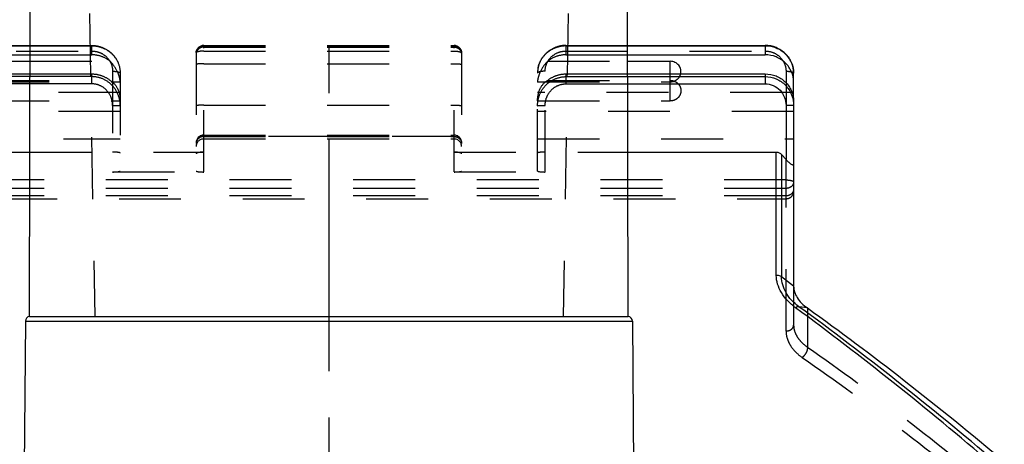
# Model space of a CAD drawing. Header units: millimetres. Extents: x 0 to 1000, y 0 to 1000.
# Tile 4 of 5: x 467 to 571, y 502 to 547. Entities that reach past the tile are written whole.
import ezdxf

# ---------------------------------------------------------------- set-up
doc = ezdxf.new("R2010")
doc.units = ezdxf.units.MM
doc.header["$LTSCALE"] = 65.185185
doc.linetypes.add('CENTER', pattern=[0.6, 0.375, -0.075, 0.075, -0.075])
doc.linetypes.add('HIDDEN', pattern=[0.2, 0.1, -0.1])
for name, color, linetype in [('ACHSEN_S', 7, 'CONTINUOUS'), ('FASEN', 7, 'CONTINUOUS'), ('FLAECHEN', 7, 'CONTINUOUS'), ('KOERPER', 7, 'CONTINUOUS'), ('KONST.EL_MIT_GEO', 7, 'CONTINUOUS')]:
    doc.layers.add(name, color=color, linetype=linetype)

msp = doc.modelspace()

# ---------------------------------------------------------------- linework, layer by layer
at = {"layer": 'ACHSEN_S', "color": 40, "linetype": 'CENTER'}
msp.add_line((500, 651.26), (500, 346.76), dxfattribs=at)
at = {"layer": 'FASEN', "color": 7, "linetype": 'Continuous'}
for points, knots in [([(549, 518.46), (549, 518.25), (549.07, 517.82), (549.36, 517.21), (549.83, 516.63), (550.24, 516.3), (550.46, 516.15)], [0, 0, 0, 0, 0.217065, 0.451214, 0.71083, 1, 1, 1, 1]), ([(550.46, 516.15), (553.92, 513.67), (560.93, 508.4), (567.75, 502.88), (571.21, 499.97)], [0, 0, 0, 0, 0.484507, 1, 1, 1, 1])]:
    msp.add_open_spline(points, degree=3, knots=knots, dxfattribs=at)
at = {"layer": 'FLAECHEN', "color": 8, "linetype": 'HIDDEN'}
for p, q in [((474.3, 573.26), (475.31, 515.26)), ((525.7, 573.26), (524.69, 515.26)), ((475.31, 515.26), (524.69, 515.26))]:
    msp.add_line(p, q, dxfattribs=at)
at = {"layer": 'KOERPER', "color": 7, "linetype": 'Continuous'}
for p, q in [((468.44, 515.26), (468.5, 549.26)), ((531.56, 515.26), (531.5, 549.26)), ((536, 540.83), (536, 542.16)), ((468.44, 515.26), (531.56, 515.26)), ((468, 514.76), (467.53, 454.74)), ((468, 514.76), (532, 514.76)), ((532, 514.76), (532.47, 454.74))]:
    msp.add_line(p, q, dxfattribs=at)
at = {"layer": 'KOERPER', "color": 8, "linetype": 'HIDDEN'}
msp.add_line((536, 537.98), (536, 540.83), dxfattribs=at)
at = {"layer": 'KOERPER', "color": 7, "linetype": 'Continuous'}
for centre, start, end in [((468.5, 514.76), 96.8168, 179.5559), ((531.5, 514.76), 0.4441, 83.1832)]:
    msp.add_arc(centre, 0.5, start, end, dxfattribs=at)
msp.add_open_spline([(537.09, 540.83), (537.13, 540.98), (537.13, 541.32), (536.91, 541.77), (536.5, 542.08), (536.17, 542.16), (536, 542.16)], degree=3, knots=[0, 0, 0, 0, 0.246203, 0.494021, 0.745535, 1, 1, 1, 1], dxfattribs=at)
at = {"layer": 'KOERPER', "color": 8, "linetype": 'HIDDEN'}
for points, knots in [([(536, 540), (536.24, 540), (536.74, 540.16), (537.03, 540.59), (537.09, 540.83)], [0, 0, 0, 0, 0.505189, 1, 1, 1, 1]), ([(536, 540.14), (536.15, 540.14), (536.44, 540.08), (536.81, 539.84), (537.06, 539.48), (537.15, 539.06), (537.06, 538.63), (536.81, 538.27), (536.44, 538.03), (536.15, 537.98), (536, 537.98)], [0, 0, 0, 0, 0.127001, 0.252831, 0.377009, 0.5, 0.622991, 0.747169, 0.872999, 1, 1, 1, 1])]:
    msp.add_open_spline(points, degree=3, knots=knots, dxfattribs=at)
at = {"layer": 'KONST.EL_MIT_GEO', "color": 7, "linetype": 'Continuous'}
for p, q in [((454, 543.83), (468.49, 543.83)), ((454, 543.8), (468.49, 543.8)), ((531.51, 543.83), (546, 543.83)), ((531.51, 543.8), (546, 543.8)), ((546, 543.83), (546, 542.84)), ((459, 542.84), (468.49, 542.84)), ((464, 542.16), (468.49, 542.16)), ((531.51, 542.84), (546, 542.84)), ((531.51, 542.16), (536, 542.16)), ((549, 537.94), (549, 540.9)), ((468.48, 540.54), (454, 540.54)), ((459, 540.83), (468.49, 540.83)), ((531.51, 540.83), (546, 540.83)), ((531.52, 540.54), (546, 540.54)), ((546, 540.83), (546, 539.78)), ((468.48, 539.78), (454, 539.78)), ((531.52, 539.78), (546, 539.78)), ((549, 538.88), (548.83, 538.88)), ((549, 537.93), (549, 518.46)), ((548.2, 537.49), (548.2, 531.8)), ((452.83, 532.58), (468.47, 532.58)), ((531.53, 532.58), (547.17, 532.58)), ((547.17, 519.59), (547.17, 532.58)), ((547.73, 532.32), (547.73, 519.42)), ((548.2, 531.8), (547.73, 532.32)), ((549, 518.46), (547.73, 519.42)), ((550.46, 516.15), (549.56, 516.29))]:
    msp.add_line(p, q, dxfattribs=at)
at = {"layer": 'KONST.EL_MIT_GEO', "color": 8, "linetype": 'HIDDEN'}
for p, q in [((454, 543.24), (475, 543.24)), ((468.49, 543.83), (475, 543.83)), ((468.49, 543.8), (475, 543.8)), ((475, 542.84), (475, 543.83)), ((486, 543.03), (486, 530.59)), ((486.8, 530.49), (486.8, 543.83)), ((486.8, 543.83), (513.2, 543.83)), ((486.8, 543.8), (513.2, 543.8)), ((486.8, 543.66), (513.2, 543.66)), ((486.8, 543.24), (513.2, 543.24)), ((513.2, 530.49), (513.2, 543.83)), ((514, 543.03), (514, 530.59)), ((525, 543.83), (525, 542.84)), ((525, 543.83), (531.51, 543.83)), ((525, 543.8), (531.51, 543.8)), ((525, 543.24), (546, 543.24)), ((468.49, 542.84), (475, 542.84)), ((468.49, 542.16), (476.94, 542.16)), ((486.8, 541.9), (513.2, 541.9)), ((523.06, 542.16), (531.51, 542.16)), ((525, 542.84), (531.51, 542.84)), ((477.2, 541.11), (477.2, 530.49)), ((478, 540.9), (478, 530.59)), ((522, 530.59), (522, 540.9)), ((522.8, 530.49), (522.8, 541.11)), ((548.2, 541.11), (548.2, 537.49)), ((464, 540.14), (476.94, 540.14)), ((464, 540), (478, 540)), ((475, 540.54), (468.48, 540.54)), ((468.49, 540.83), (475, 540.83)), ((475, 539.78), (475, 540.83)), ((522, 540), (536, 540)), ((523.06, 540.14), (536, 540.14)), ((525, 540.83), (525, 539.78)), ((525, 540.83), (531.51, 540.83)), ((525, 540.54), (531.52, 540.54)), ((478, 538.88), (459, 538.88)), ((475, 539.78), (468.48, 539.78)), ((548.83, 538.88), (522, 538.88)), ((525, 539.78), (531.52, 539.78)), ((464, 537.98), (478, 537.98)), ((522, 537.98), (536, 537.98)), ((549, 537.93), (549, 537.94)), ((478, 536.87), (459, 536.87)), ((486.8, 537.53), (513.2, 537.53)), ((549, 536.87), (522, 536.87)), ((459, 533.97), (478, 533.97)), ((486.8, 534.38), (513.2, 534.38)), ((486.8, 534.24), (513.2, 534.24)), ((513.2, 534.22), (486.8, 534.22)), ((486.8, 533.97), (513.2, 533.97)), ((522, 533.97), (549, 533.97)), ((468.47, 532.58), (486.8, 532.58)), ((513.2, 532.58), (531.53, 532.58)), ((548.2, 513.72), (548.2, 531.8)), ((477.2, 530.49), (486.8, 530.49)), ((513.2, 530.49), (522.8, 530.49)), ((548.2, 529.65), (451.8, 529.65)), ((548.2, 528.76), (451.8, 528.76)), ((548.2, 527.97), (451.8, 527.97)), ((451.8, 527.67), (548.2, 527.67)), ((549, 518.46), (549, 514.34)), ((550.46, 516.15), (550.46, 512.03))]:
    msp.add_line(p, q, dxfattribs=at)
for centre, radius, start, end in [((486.8, 543.03), 0.8, 90, 180), ((486.74, 543.03), 0.745, 174.8574, 179.9921), ((486.8, 542.97), 0.83, 90.0261, 104.4683), ((513.2, 543.03), 0.8, 0, 90), ((513.2, 542.98), 0.826, 85.1507, 89.9933), ((525, 540.7), 3.1, 90.0028, 93.6305), ((524.8, 540.9), 2.8, 176.2598, 179.9968), ((524.81, 540.9), 2.81, 168.4147, 176.2619), ((476.45, 539.96), 1.55, 1.4714, 3.2512), ((475.2, 539.95), 2.8, 0, 1.0149), ((524.8, 539.95), 2.8, 178.9851, 180), ((475.2, 537.93), 2.8, 0, 1.0149), ((524.8, 537.93), 2.8, 178.9851, 180), ((486.8, 533.58), 0.8, 90, 180), ((486.8, 533.17), 0.8, 90, 180), ((513.2, 533.58), 0.8, 0, 90), ((513.2, 533.17), 0.8, 0, 90), ((486.68, 533.49), 0.68, 174.5613, 179.9909), ((513.32, 533.49), 0.68, 0.0091, 5.4387)]:
    msp.add_arc(centre, radius, start, end, dxfattribs=at)
for centre, ratio, start_param, end_param in [((477.2, 532.49), 0.121089, 0, 1.570796), ((522.8, 532.49), 0.121089, 1.570796, 3.141593), ((477.2, 530.59), 0.129828, -1.570796, 0), ((486.8, 530.59), 0.129828, 3.141593, 4.712389), ((513.2, 530.59), 0.129828, -1.570796, 0), ((522.8, 530.59), 0.129828, 3.141593, 4.712389)]:
    msp.add_ellipse(centre, major_axis=(0.8, 0), ratio=ratio, start_param=start_param, end_param=end_param, dxfattribs=at)
for points, knots in [([(475, 543.83), (475.39, 543.83), (476.17, 543.68), (477.17, 543.03), (477.84, 542.06), (478, 541.29), (478, 540.9)], [0, 0, 0, 0, 0.252145, 0.503023, 0.75213, 1, 1, 1, 1]), ([(475, 543.8), (475.39, 543.8), (476.17, 543.65), (477.17, 543.01), (477.84, 542.05), (478, 541.28), (478, 540.9)], [0, 0, 0, 0, 0.25399, 0.505661, 0.754016, 1, 1, 1, 1]), ([(475, 543.24), (475.29, 543.24), (475.86, 543.13), (476.59, 542.66), (477.08, 541.95), (477.2, 541.39), (477.2, 541.11)], [0, 0, 0, 0, 0.253989, 0.505661, 0.754017, 1, 1, 1, 1]), ([(486, 543.1), (486.02, 543.25), (486.15, 543.56), (486.44, 543.74), (486.59, 543.78)], [0, 0, 0, 0, 0.495122, 1, 1, 1, 1]), ([(486.8, 543.66), (486.7, 543.66), (486.49, 543.62), (486.22, 543.45), (486.04, 543.19), (486, 542.99), (486, 542.89)], [0, 0, 0, 0, 0.254008, 0.505661, 0.753998, 1, 1, 1, 1]), ([(486.8, 543.24), (486.7, 543.24), (486.51, 543.23), (486.29, 543.19), (486.14, 543.15), (486.06, 543.11), (486, 543.06), (486, 543.03)], [0, 0, 0, 0, 0.35801, 0.665566, 0.787385, 0.883293, 1, 1, 1, 1]), ([(513.2, 543.66), (513.3, 543.66), (513.51, 543.62), (513.78, 543.45), (513.96, 543.19), (514, 542.99), (514, 542.89)], [0, 0, 0, 0, 0.254008, 0.505661, 0.753998, 1, 1, 1, 1]), ([(513.2, 543.24), (513.3, 543.24), (513.49, 543.23), (513.71, 543.19), (513.86, 543.15), (513.94, 543.11), (514, 543.06), (514, 543.03)], [0, 0, 0, 0, 0.35801, 0.665566, 0.787385, 0.883293, 1, 1, 1, 1]), ([(513.27, 543.8), (513.37, 543.79), (513.56, 543.74), (513.8, 543.56), (513.96, 543.32), (514, 543.12), (514, 543.03)], [0, 0, 0, 0, 0.25403, 0.505488, 0.753797, 1, 1, 1, 1]), ([(525, 543.83), (524.61, 543.83), (523.83, 543.68), (522.83, 543.03), (522.16, 542.06), (522, 541.29), (522, 540.9)], [0, 0, 0, 0, 0.252145, 0.503023, 0.75213, 1, 1, 1, 1]), ([(522.06, 541.47), (522.12, 541.78), (522.36, 542.38), (522.99, 543.12), (523.83, 543.63), (524.48, 543.78), (524.8, 543.8)], [0, 0, 0, 0, 0.246306, 0.49504, 0.746528, 1, 1, 1, 1]), ([(522.8, 541.11), (522.8, 541.39), (522.92, 541.95), (523.41, 542.66), (524.14, 543.13), (524.71, 543.24), (525, 543.24)], [0, 0, 0, 0, 0.245983, 0.494339, 0.746011, 1, 1, 1, 1]), ([(546, 543.24), (546.29, 543.24), (546.86, 543.13), (547.59, 542.66), (548.08, 541.95), (548.2, 541.39), (548.2, 541.11)], [0, 0, 0, 0, 0.253989, 0.505661, 0.754017, 1, 1, 1, 1]), ([(476.94, 542.16), (476.67, 542.38), (476.05, 542.73), (475.35, 542.84), (475, 542.84)], [0, 0, 0, 0, 0.498115, 1, 1, 1, 1]), ([(477.86, 540.69), (477.82, 540.83), (477.59, 541.36), (477.24, 541.84), (476.94, 542.16)], [0, 0, 0, 0, 0.247881, 1, 1, 1, 1]), ([(486.8, 541.9), (486.7, 541.9), (486.51, 541.9), (486.29, 541.89), (486.14, 541.87), (486.07, 541.86), (486.03, 541.85), (486, 541.84), (486, 541.83)], [0, 0, 0, 0, 0.378503, 0.699828, 0.823493, 0.916071, 0.974627, 1, 1, 1, 1]), ([(513.2, 541.9), (513.3, 541.9), (513.49, 541.9), (513.71, 541.89), (513.86, 541.87), (513.93, 541.86), (513.97, 541.85), (514, 541.84), (514, 541.83)], [0, 0, 0, 0, 0.378503, 0.699828, 0.823493, 0.916071, 0.974627, 1, 1, 1, 1]), ([(523.06, 542.16), (522.96, 542.05), (522.58, 541.62), (522.28, 541.1), (522.13, 540.68)], [0, 0, 0, 0, 0.242329, 1, 1, 1, 1]), ([(525, 542.84), (524.65, 542.84), (523.95, 542.73), (523.33, 542.38), (523.06, 542.16)], [0, 0, 0, 0, 0.501885, 1, 1, 1, 1]), ([(477.2, 541.11), (477.3, 541.11), (477.49, 541.1), (477.71, 541.07), (477.86, 541.02), (477.94, 540.99), (478, 540.94), (478, 540.9)], [0, 0, 0, 0, 0.358007, 0.665561, 0.78738, 0.883288, 1, 1, 1, 1]), ([(522.8, 541.11), (522.7, 541.11), (522.51, 541.1), (522.29, 541.07), (522.14, 541.02), (522.06, 540.99), (522, 540.94), (522, 540.9)], [0, 0, 0, 0, 0.358007, 0.665561, 0.78738, 0.883288, 1, 1, 1, 1]), ([(548.2, 541.11), (548.3, 541.11), (548.49, 541.1), (548.71, 541.07), (548.86, 541.02), (548.94, 540.99), (549, 540.94), (549, 540.9)], [0, 0, 0, 0, 0.358007, 0.665561, 0.78738, 0.883288, 1, 1, 1, 1]), ([(475, 540.83), (475.35, 540.83), (476.05, 540.71), (476.67, 540.36), (476.94, 540.14)], [0, 0, 0, 0, 0.501885, 1, 1, 1, 1]), ([(478, 537.48), (478, 537.87), (477.85, 538.67), (477.19, 539.69), (476.19, 540.38), (475.39, 540.54), (475, 540.54)], [0, 0, 0, 0, 0.249917, 0.499885, 0.74992, 1, 1, 1, 1]), ([(476.94, 540.14), (477.28, 539.95), (477.86, 539.27), (477.99, 538.42), (478, 537.98)], [0, 0, 0, 0, 0.46387, 1, 1, 1, 1]), ([(477.99, 540.16), (477.98, 540.2), (477.96, 540.38), (477.91, 540.55), (477.86, 540.69)], [0, 0, 0, 0, 0.213397, 1, 1, 1, 1]), ([(478, 540.04), (478, 540.05), (477.99, 540.09), (477.99, 540.13), (477.99, 540.16)], [0, 0, 0, 0, 0.231357, 1, 1, 1, 1]), ([(522, 537.48), (522, 537.87), (522.15, 538.67), (522.81, 539.69), (523.81, 540.38), (524.61, 540.54), (525, 540.54)], [0, 0, 0, 0, 0.249917, 0.499885, 0.74992, 1, 1, 1, 1]), ([(522.01, 540.18), (522.01, 540.16), (522.01, 540.1), (522, 540.04), (522, 540)], [0, 0, 0, 0, 0.28204, 1, 1, 1, 1]), ([(522, 537.98), (522.01, 538.42), (522.14, 539.27), (522.72, 539.95), (523.06, 540.14)], [0, 0, 0, 0, 0.536099, 1, 1, 1, 1]), ([(522.13, 540.68), (522.12, 540.64), (522.07, 540.47), (522.03, 540.3), (522.01, 540.18)], [0, 0, 0, 0, 0.280778, 1, 1, 1, 1]), ([(523.06, 540.14), (523.33, 540.36), (523.95, 540.71), (524.65, 540.83), (525, 540.83)], [0, 0, 0, 0, 0.498115, 1, 1, 1, 1]), ([(477.2, 537.49), (477.2, 537.79), (477.09, 538.38), (476.61, 539.14), (475.88, 539.66), (475.29, 539.78), (475, 539.78)], [0, 0, 0, 0, 0.250134, 0.5002, 0.750149, 1, 1, 1, 1]), ([(522.8, 537.49), (522.8, 537.79), (522.91, 538.38), (523.39, 539.14), (524.12, 539.66), (524.71, 539.78), (525, 539.78)], [0, 0, 0, 0, 0.250134, 0.5002, 0.750149, 1, 1, 1, 1]), ([(477.2, 537.49), (477.3, 537.49), (477.45, 537.49), (477.64, 537.49), (477.76, 537.49), (477.86, 537.49), (477.92, 537.49), (477.96, 537.48), (477.98, 537.48), (477.99, 537.48), (478, 537.48), (478, 537.48)], [0, 0, 0, 0, 0.382486, 0.555238, 0.706713, 0.831026, 0.923423, 0.956513, 0.980397, 0.994884, 1, 1, 1, 1]), ([(486.8, 537.53), (486.7, 537.53), (486.51, 537.53), (486.29, 537.52), (486.14, 537.51), (486.07, 537.49), (486.03, 537.48), (486, 537.47), (486, 537.47)], [0, 0, 0, 0, 0.378503, 0.699828, 0.823493, 0.916071, 0.974627, 1, 1, 1, 1]), ([(513.2, 537.53), (513.3, 537.53), (513.49, 537.53), (513.71, 537.52), (513.86, 537.51), (513.93, 537.49), (513.97, 537.48), (514, 537.47), (514, 537.47)], [0, 0, 0, 0, 0.378503, 0.699828, 0.823493, 0.916071, 0.974627, 1, 1, 1, 1]), ([(522, 537.48), (522, 537.48), (522.01, 537.48), (522.02, 537.48), (522.04, 537.48), (522.08, 537.49), (522.14, 537.49), (522.24, 537.49), (522.36, 537.49), (522.55, 537.49), (522.7, 537.49), (522.8, 537.49)], [0, 0, 0, 0, 0.005116, 0.019603, 0.043487, 0.076577, 0.168974, 0.293287, 0.444762, 0.617514, 1, 1, 1, 1]), ([(486.8, 534.24), (486.7, 534.24), (486.49, 534.2), (486.22, 534.04), (486.04, 533.79), (486, 533.59), (486, 533.5)], [0, 0, 0, 0, 0.258141, 0.511563, 0.758215, 1, 1, 1, 1]), ([(486.8, 534.22), (486.61, 534.22), (486.31, 534.12), (486.07, 533.82), (486.01, 533.64), (486, 533.55)], [0, 0, 0, 0, 0.508672, 0.75726, 1, 1, 1, 1]), ([(513.2, 534.24), (513.3, 534.24), (513.51, 534.2), (513.78, 534.04), (513.96, 533.79), (514, 533.59), (514, 533.5)], [0, 0, 0, 0, 0.258141, 0.511563, 0.758215, 1, 1, 1, 1]), ([(513.2, 534.22), (513.39, 534.22), (513.69, 534.12), (513.93, 533.82), (513.99, 533.64), (514, 533.55)], [0, 0, 0, 0, 0.508672, 0.75726, 1, 1, 1, 1]), ([(486.8, 532.58), (486.66, 532.58), (486.45, 532.57), (486.21, 532.53), (486.09, 532.49), (486.03, 532.46), (486, 532.42), (486, 532.4)], [0, 0, 0, 0, 0.478239, 0.762991, 0.854119, 0.920417, 1, 1, 1, 1]), ([(514, 532.4), (514, 532.42), (513.97, 532.46), (513.91, 532.49), (513.79, 532.53), (513.55, 532.57), (513.34, 532.58), (513.2, 532.58)], [0, 0, 0, 0, 0.079583, 0.145881, 0.237009, 0.521762, 1, 1, 1, 1]), ([(548.2, 529.65), (548.3, 529.65), (548.49, 529.64), (548.71, 529.6), (548.86, 529.56), (548.94, 529.52), (549, 529.47), (549, 529.44)], [0, 0, 0, 0, 0.358002, 0.665559, 0.787379, 0.883288, 1, 1, 1, 1]), ([(549, 529.44), (549, 529.35), (548.96, 529.17), (548.71, 528.86), (548.4, 528.76), (548.2, 528.76)], [0, 0, 0, 0, 0.232463, 0.4768, 1, 1, 1, 1]), ([(549, 528.7), (549, 528.6), (548.96, 528.41), (548.78, 528.16), (548.51, 528), (548.3, 527.97), (548.2, 527.97)], [0, 0, 0, 0, 0.238994, 0.48448, 0.739052, 1, 1, 1, 1]), ([(548.2, 527.67), (548.3, 527.67), (548.51, 527.71), (548.78, 527.88), (548.96, 528.13), (549, 528.34), (549, 528.44)], [0, 0, 0, 0, 0.25523, 0.507401, 0.755238, 1, 1, 1, 1]), ([(548.2, 513.72), (548.3, 513.72), (548.51, 513.75), (548.77, 513.88), (548.95, 514.09), (549, 514.26), (549, 514.34)], [0, 0, 0, 0, 0.277289, 0.539419, 0.778546, 1, 1, 1, 1]), ([(549, 514.34), (549, 514.14), (549.07, 513.71), (549.36, 513.09), (549.83, 512.51), (550.24, 512.18), (550.46, 512.03)], [0, 0, 0, 0, 0.217837, 0.452184, 0.711511, 1, 1, 1, 1]), ([(548.2, 513.72), (548.2, 513.47), (548.28, 512.95), (548.62, 512.21), (549.16, 511.51), (549.64, 511.12), (549.9, 510.94)], [0, 0, 0, 0, 0.22217, 0.458655, 0.716797, 1, 1, 1, 1]), ([(549.9, 510.94), (549.99, 511), (550.17, 511.16), (550.36, 511.44), (550.48, 511.74), (550.49, 511.94), (550.46, 512.03)], [0, 0, 0, 0, 0.258961, 0.535888, 0.792719, 1, 1, 1, 1]), ([(550.46, 512.03), (553.96, 509.59), (560.98, 504.42), (567.79, 498.95), (571.21, 496.1)], [0, 0, 0, 0, 0.488621, 1, 1, 1, 1]), ([(549.9, 510.94), (553.39, 508.53), (560.42, 503.4), (567.22, 497.99), (570.65, 495.16)], [0, 0, 0, 0, 0.488753, 1, 1, 1, 1])]:
    msp.add_open_spline(points, degree=3, knots=knots, dxfattribs=at)
at = {"layer": 'KONST.EL_MIT_GEO', "color": 7, "linetype": 'Continuous'}
for points, knots in [([(549, 540.9), (549, 541.29), (548.84, 542.06), (548.17, 543.03), (547.17, 543.68), (546.39, 543.83), (546, 543.83)], [0, 0, 0, 0, 0.24787, 0.496977, 0.747855, 1, 1, 1, 1]), ([(546, 543.8), (546.39, 543.8), (547.17, 543.65), (548.17, 543.01), (548.84, 542.05), (549, 541.28), (549, 540.9)], [0, 0, 0, 0, 0.25399, 0.505661, 0.754016, 1, 1, 1, 1]), ([(549, 539.95), (549, 540.32), (548.84, 541.09), (548.17, 542.05), (547.17, 542.7), (546.39, 542.84), (546, 542.84)], [0, 0, 0, 0, 0.245984, 0.494339, 0.74601, 1, 1, 1, 1]), ([(546, 540.83), (546.39, 540.83), (547.17, 540.68), (548.17, 540.04), (548.84, 539.07), (549, 538.31), (549, 537.93)], [0, 0, 0, 0, 0.25399, 0.505661, 0.754016, 1, 1, 1, 1]), ([(546, 540.54), (546.39, 540.54), (547.19, 540.38), (548.19, 539.69), (548.85, 538.67), (549, 537.87), (549, 537.48)], [0, 0, 0, 0, 0.25008, 0.500115, 0.750083, 1, 1, 1, 1]), ([(546, 539.78), (546.29, 539.78), (546.88, 539.66), (547.61, 539.14), (548.09, 538.38), (548.2, 537.79), (548.2, 537.49)], [0, 0, 0, 0, 0.249851, 0.4998, 0.749866, 1, 1, 1, 1]), ([(549, 537.48), (549, 537.48), (548.99, 537.48), (548.98, 537.48), (548.96, 537.48), (548.92, 537.49), (548.86, 537.49), (548.76, 537.49), (548.64, 537.49), (548.45, 537.49), (548.3, 537.49), (548.2, 537.49)], [0, 0, 0, 0, 0.005116, 0.019603, 0.043487, 0.076577, 0.168974, 0.293287, 0.444762, 0.617514, 1, 1, 1, 1]), ([(547.17, 532.58), (547.27, 532.58), (547.49, 532.54), (547.66, 532.4), (547.73, 532.32)], [0, 0, 0, 0, 0.499692, 1, 1, 1, 1]), ([(549, 531.29), (549, 531.27), (548.99, 531.22), (548.93, 531.21), (548.88, 531.23), (548.8, 531.26), (548.7, 531.33), (548.58, 531.42), (548.41, 531.58), (548.28, 531.71), (548.2, 531.8)], [0, 0, 0, 0, 0.059253, 0.11651, 0.15878, 0.211373, 0.34178, 0.494308, 0.658509, 1, 1, 1, 1]), ([(549.21, 516.17), (548.9, 516.39), (548.34, 516.88), (547.69, 517.73), (547.28, 518.64), (547.17, 519.28), (547.17, 519.59)], [0, 0, 0, 0, 0.279772, 0.537208, 0.775231, 1, 1, 1, 1]), ([(547.73, 519.42), (547.7, 519.45), (547.52, 519.54), (547.32, 519.59), (547.17, 519.59)], [0, 0, 0, 0, 0.232555, 1, 1, 1, 1]), ([(549.56, 516.29), (549.28, 516.5), (548.77, 516.94), (548.18, 517.72), (547.82, 518.56), (547.73, 519.14), (547.73, 519.42)], [0, 0, 0, 0, 0.280979, 0.538521, 0.775933, 1, 1, 1, 1]), ([(549.56, 516.29), (549.51, 516.29), (549.39, 516.26), (549.28, 516.21), (549.21, 516.17)], [0, 0, 0, 0, 0.416913, 1, 1, 1, 1]), ([(569.92, 499.68), (566.5, 502.61), (559.7, 508.24), (552.7, 513.61), (549.21, 516.17)], [0, 0, 0, 0, 0.510154, 1, 1, 1, 1]), ([(570.32, 499.88), (566.89, 502.8), (560.08, 508.4), (553.06, 513.75), (549.56, 516.29)], [0, 0, 0, 0, 0.510118, 1, 1, 1, 1])]:
    msp.add_open_spline(points, degree=3, knots=knots, dxfattribs=at)

doc.saveas('drawing.dxf')
